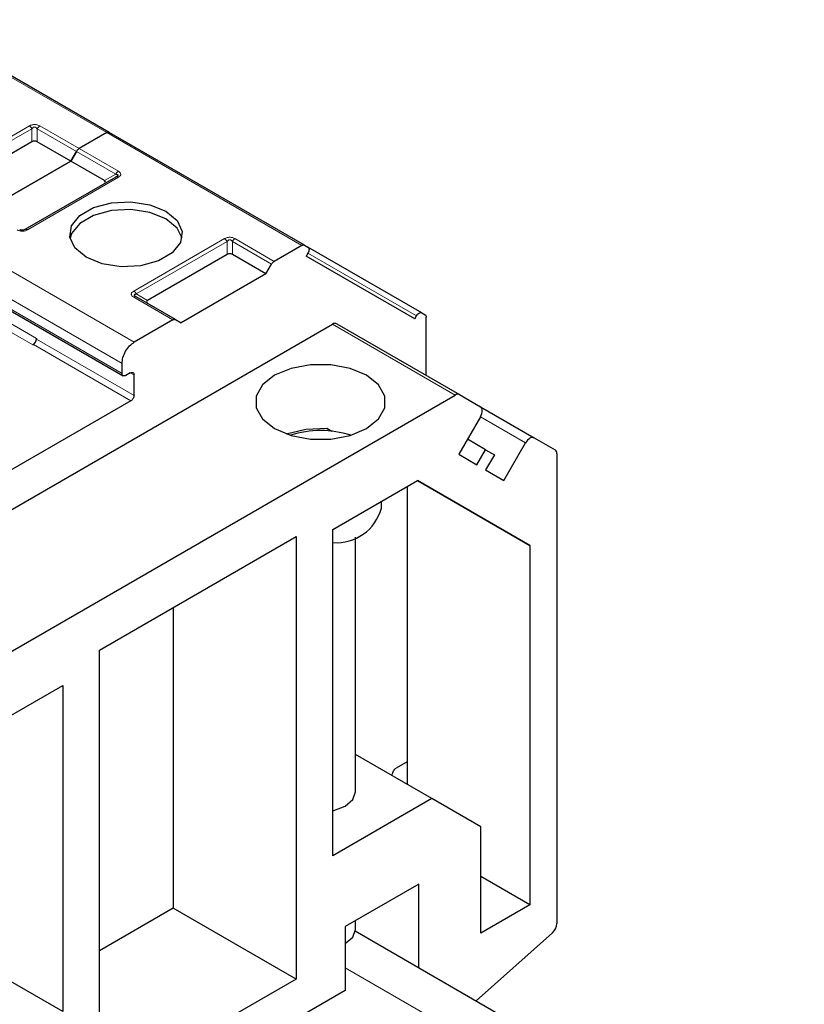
# Model space of a CAD drawing. Header units: millimetres. Extents: x 5 to 418, y 2 to 292.
# Tile 48 of 52: x 368 to 380, y 127 to 143. Entities that reach past the tile are written whole.
import ezdxf

# ---------------------------------------------------------------- set-up
doc = ezdxf.new("R2010")
doc.units = ezdxf.units.MM

msp = doc.modelspace()

# ---------------------------------------------------------------- linework, layer by layer
at = {"color": 7, "linetype": 'Continuous', "lineweight": 18}
for p, q in [((369.7653, 140.8819), (366.7672, 142.6126)), ((367.182, 140.1796), (368.5773, 140.9851)), ((367.222, 140.1374), (368.6173, 140.9429)), ((368.6173, 140.7417), (368.6173, 140.9429)), ((368.6973, 140.9429), (369.3007, 140.5946)), ((368.6973, 140.9429), (368.6973, 140.7417)), ((368.7373, 140.9851), (369.3407, 140.6368)), ((372.7634, 139.1511), (369.7653, 140.8819)), ((369.3407, 140.6368), (369.9441, 140.2884)), ((369.3007, 140.5946), (369.9041, 140.2462)), ((369.9441, 140.1961), (368.5488, 139.3906)), ((369.7299, 140.1456), (369.9041, 140.2462)), ((367.1913, 139.3959), (370.1894, 137.6651)), ((370.1801, 138.4488), (371.5755, 139.2543)), ((371.7355, 139.2543), (372.3389, 138.906)), ((370.2201, 138.4066), (371.6155, 139.2121)), ((371.6155, 139.0109), (371.6155, 139.2121)), ((371.6955, 139.2121), (372.2989, 138.8638)), ((371.6955, 139.2121), (371.6955, 139.0109)), ((367.0027, 139.0693), (370.0009, 137.3385)), ((374.523, 138.0696), (372.8562, 139.0319)), ((367.0027, 138.9169), (370.0009, 137.1861)), ((367.13, 138.4896), (368.6291, 137.6242)), ((367.1866, 138.5875), (368.6856, 137.7222)), ((370.7835, 138.0081), (370.1801, 138.3564)), ((370.2201, 138.4066), (370.3944, 138.306)), ((375.1186, 136.8529), (373.233, 137.9415)), ((368.6385, 137.6296), (370.1376, 136.7642)), ((368.6856, 137.7113), (370.1847, 136.8459)), ((370.1847, 137.1616), (370.1281, 137.1943)), ((376.1992, 136.1201), (375.5058, 136.5204)), ((373.428, 128.0599), (379.8388, 124.359))]:
    msp.add_line(p, q, dxfattribs=at)
at = {"color": 7, "linetype": 'Continuous', "lineweight": 25}
for p, q in [((369.8053, 140.8858), (366.8072, 142.6166)), ((369.7653, 140.8819), (369.3407, 140.6368)), ((369.7653, 140.8819), (369.3407, 140.6368)), ((369.8053, 140.8858), (369.8582, 140.8553)), ((372.8034, 139.155), (369.8053, 140.8858)), ((368.6173, 140.7417), (367.3963, 140.0367)), ((369.2136, 140.4436), (368.6973, 140.7417)), ((369.2136, 140.4436), (369.3007, 140.5946)), ((369.3007, 140.5946), (369.2136, 140.4436)), ((369.2136, 140.4436), (367.9125, 139.6925)), ((367.9125, 139.6925), (369.2136, 140.4436)), ((369.7299, 140.1456), (369.2136, 140.4436)), ((369.9041, 140.2), (368.5088, 139.3945)), ((369.9159, 140.2075), (369.9079, 140.2018)), ((372.7634, 139.1511), (372.3389, 138.906)), ((372.8034, 139.155), (372.8563, 139.1245)), ((374.603, 138.1158), (372.8569, 139.1238)), ((371.6155, 139.0109), (370.3944, 138.306)), ((372.2117, 138.7128), (371.6955, 139.0109)), ((372.8563, 139.0321), (372.8297, 138.9859)), ((374.4963, 138.0235), (372.8297, 138.9859)), ((367.0193, 138.8803), (370.0174, 137.1495)), ((372.2117, 138.7128), (372.2989, 138.8638)), ((372.2117, 138.7128), (370.9107, 137.9617)), ((370.8235, 138.0121), (370.2201, 138.3604)), ((374.4963, 138.0235), (374.523, 138.0696)), ((374.603, 138.1158), (374.6559, 138.0853)), ((374.6725, 137.1556), (374.6725, 138.0486)), ((365.3262, 133.377), (373.233, 137.9415)), ((370.7835, 138.0081), (370.1894, 137.6651)), ((370.8235, 138.0121), (370.9107, 137.9617)), ((373.2996, 137.9481), (375.1853, 136.8595)), ((368.6291, 137.6242), (368.6385, 137.6296)), ((368.6856, 137.7222), (368.6856, 137.7113)), ((370.0009, 137.1861), (370.0009, 137.3385)), ((370.1281, 137.1943), (370.0574, 137.1534)), ((370.1847, 136.8459), (370.1847, 137.1616)), ((367.2118, 132.2885), (375.1186, 136.8529)), ((375.1853, 136.8595), (375.5058, 136.6744)), ((370.1376, 136.7642), (368.2802, 135.692)), ((375.5087, 136.6726), (376.3325, 136.197)), ((375.5058, 136.5205), (375.1725, 135.9431)), ((373.147, 136.3426), (373.2255, 136.2972)), ((375.5858, 136.0124), (375.3058, 136.174)), ((375.8658, 135.5427), (376.1992, 136.1201)), ((376.3325, 136.197), (376.653, 136.0119)), ((375.1725, 135.9431), (375.4525, 135.7814)), ((375.4525, 135.7814), (375.5858, 136.0124)), ((375.5858, 136.0124), (375.7192, 135.9354)), ((375.7192, 135.9354), (375.5858, 135.7044)), ((376.6807, 135.9509), (376.6807, 128.7388)), ((375.5858, 135.7044), (375.8658, 135.5427)), ((373.2394, 134.7883), (374.5395, 135.5388)), ((376.2658, 134.5419), (374.5392, 135.5386)), ((374.5395, 135.5388), (376.2658, 134.5419)), ((374.3802, 135.4468), (374.3802, 130.8741)), ((373.9842, 135.1147), (373.9842, 135.2182)), ((373.2394, 129.7801), (373.2394, 134.7883)), ((369.6567, 132.9378), (372.6737, 134.6794)), ((372.6737, 134.6794), (372.6737, 127.8858)), ((373.5842, 130.7598), (373.5842, 134.6725)), ((376.2658, 134.5419), (376.2658, 129.0232)), ((370.7881, 133.5909), (370.7881, 128.9744)), ((369.6567, 126.1441), (369.6567, 132.9378)), ((367.7909, 131.6429), (369.091, 132.3935)), ((369.091, 132.3935), (369.091, 127.3853)), ((374.7573, 130.6564), (373.5842, 131.3337)), ((374.3802, 131.2222), (374.2105, 131.1243)), ((374.7573, 130.6564), (373.2394, 129.7801)), ((375.5116, 130.2209), (374.7573, 130.6564)), ((375.5116, 128.5878), (375.5116, 130.2209)), ((376.2658, 129.0232), (375.5116, 129.4586)), ((374.5593, 129.3445), (373.428, 128.6914)), ((374.5593, 128.0599), (374.5593, 129.3445)), ((370.7881, 128.9744), (369.6567, 128.3212)), ((372.6737, 127.8858), (370.7881, 128.9744)), ((376.2658, 129.0232), (375.5116, 128.5878)), ((373.428, 128.6914), (373.428, 127.7116)), ((373.5842, 128.6477), (373.5842, 128.7816)), ((373.5826, 128.6238), (380.4802, 124.6418)), ((376.6108, 128.5933), (375.4375, 127.5529)), ((373.428, 128.43), (373.428, 128.43)), ((369.091, 127.3853), (367.9273, 128.0571)), ((372.6737, 127.8858), (369.6567, 126.1441)), ((373.428, 127.7116), (370.0431, 125.7575))]:
    msp.add_line(p, q, dxfattribs=at)
at = {"color": 7, "linetype": 'Continuous', "lineweight": 25, "flags": 128}
for points in [[(369.4493, 138.9687), (369.2767, 139.111), (369.1988, 139.2788), (369.225, 139.4519), (369.3522, 139.6094), (369.565, 139.7323), (369.8378, 139.8057), (370.1377, 139.8209), (370.4284, 139.7759), (370.675, 139.6762)], [(370.675, 139.5565), (370.4284, 139.6561), (370.1377, 139.7011), (369.8378, 139.686), (369.565, 139.6125), (369.3522, 139.4897), (369.225, 139.3322), (369.2017, 139.2626)], [(370.675, 139.6762), (370.8476, 139.5339), (370.9255, 139.366), (370.8993, 139.193), (370.7721, 139.0355), (370.5592, 138.9126), (370.2864, 138.8392), (369.9866, 138.824), (369.6959, 138.869), (369.4493, 138.9687)], [(370.9226, 139.2626), (370.8476, 139.4141), (370.675, 139.5565)], [(372.3437, 136.3396), (372.5968, 136.2334), (372.8944, 136.1776), (373.2073, 136.1776), (373.5048, 136.2334), (373.7579, 136.3396), (373.9418, 136.4857), (374.0385, 136.6575), (374.0385, 136.8381), (373.9418, 137.0099), (373.7579, 137.156), (373.5048, 137.2622), (373.2073, 137.318), (372.8944, 137.318), (372.5968, 137.2622), (372.3437, 137.156), (372.1598, 137.0099), (372.0632, 136.8381), (372.0632, 136.6575), (372.1598, 136.4857), (372.3437, 136.3396)], [(375.5058, 136.5205), (375.5175, 136.5437), (375.5263, 136.5676), (375.5316, 136.5911), (375.5334, 136.6134), (375.5316, 136.6336), (375.5263, 136.6509), (375.5175, 136.6647), (375.5058, 136.6744)], [(372.5219, 136.2579), (372.8224, 136.33), (373.1472, 136.3425)], [(376.3325, 136.197), (376.3182, 136.2023), (376.3019, 136.203), (376.2842, 136.199), (376.2658, 136.1904), (376.2474, 136.1777), (376.2297, 136.1613), (376.2134, 136.1419), (376.1992, 136.1201)], [(373.2394, 130.4718), (373.2549, 130.4754), (373.428, 130.5421), (373.5436, 130.642), (373.5842, 130.7598)], [(373.428, 128.43), (373.5436, 128.5299), (373.5842, 128.6477)]]:
    msp.add_lwpolyline(points, dxfattribs=at)
at = {"color": 7, "linetype": 'Continuous', "lineweight": 18}
msp.add_arc((370.2036, 138.3237), 0.0402, 65.68605, 125.61817, dxfattribs=at)
at = {"color": 7, "linetype": 'Continuous', "lineweight": 25}
for centre, radius, start, end in [((373.272, 137.887), 0.0671, 65.68605, 125.61817), ((368.5628, 137.7277), 0.1229, 302.60548, 357.39452), ((368.5833, 137.7159), 0.1025, 302.60548, 357.39452), ((375.1577, 136.7984), 0.0671, 65.68605, 125.61817), ((373.0508, 134.7868), 1.5212, 72.30051, 107.69949), ((376.6139, 135.9575), 0.0671, 354.37962, 54.30196), ((373.2913, 135.3032), 0.718, 265.85316, 344.78411), ((376.472, 128.7495), 0.209, 311.62838, 357.06537)]:
    msp.add_arc(centre, radius, start, end, dxfattribs=at)
for centre, major_axis, ratio, start_param, end_param in [((368.6573, 140.6724), (0.08, 0), 0.9998916, 1.0471975, 2.0943951), ((369.6099, 140.1225), (0.1386, 0), 0.3332972, 5.7595865, 6.8067841), ((371.6555, 138.9416), (0.08, 0), 0.9998916, 1.0471975, 2.0943951), ((370.5144, 138.2829), (0.1386, 0), 0.3332972, 2.6179939, 3.6651914), ((373.0508, 136.3983), (1, -0.5774), 0.0000704, 4.8089587, 4.8882508)]:
    msp.add_ellipse(centre, major_axis=major_axis, ratio=ratio, start_param=start_param, end_param=end_param, dxfattribs=at)
at = {"color": 7, "linetype": 'Continuous', "lineweight": 18}
for points, knots in [([(368.5773, 140.9851), (368.5905, 140.9916), (368.6088, 141.0007), (368.639, 141.006), (368.6601, 141.0067), (368.6808, 141.0053), (368.7084, 140.9996), (368.7254, 140.9911), (368.7373, 140.9851)], [0, 0, 0, 0, 0.28232556, 0.3956386, 0.51777025, 0.63110711, 0.74043539, 1, 1, 1, 1]), ([(368.6173, 140.9429), (368.623, 140.9499), (368.6309, 140.9598), (368.6474, 140.9672), (368.6595, 140.9682), (368.671, 140.966), (368.685, 140.9581), (368.6922, 140.9492), (368.6973, 140.9429)], [0, 0, 0, 0, 0.2915567, 0.4094353, 0.5237228, 0.6250088, 0.734944, 1, 1, 1, 1]), ([(369.9441, 140.2884), (369.9554, 140.2809), (369.9711, 140.2703), (369.9803, 140.2528), (369.9816, 140.2407), (369.9792, 140.2287), (369.9692, 140.2128), (369.9545, 140.203), (369.9441, 140.1961)], [0, 0, 0, 0, 0.2823256, 0.3956386, 0.5177703, 0.6311071, 0.7404354, 1, 1, 1, 1]), ([(368.5488, 139.3906), (368.5357, 139.3841), (368.5173, 139.375), (368.4871, 139.3697), (368.466, 139.3689), (368.4453, 139.3703), (368.4177, 139.3761), (368.4007, 139.3846), (368.3888, 139.3906)], [0, 0, 0, 0, 0.2823256, 0.3956386, 0.5177702, 0.6311071, 0.7404354, 1, 1, 1, 1]), ([(371.5755, 139.2543), (371.5886, 139.2608), (371.6069, 139.2699), (371.6371, 139.2752), (371.6582, 139.276), (371.6789, 139.2745), (371.7065, 139.2688), (371.7235, 139.2603), (371.7355, 139.2543)], [0, 0, 0, 0, 0.2823256, 0.3956386, 0.5177702, 0.6311071, 0.7404354, 1, 1, 1, 1]), ([(371.6155, 139.2121), (371.6211, 139.2191), (371.629, 139.229), (371.6455, 139.2364), (371.6577, 139.2374), (371.6691, 139.2352), (371.6831, 139.2273), (371.6904, 139.2184), (371.6955, 139.2121)], [0, 0, 0, 0, 0.29155666, 0.40943532, 0.52372283, 0.62500884, 0.73494402, 1, 1, 1, 1]), ([(370.1801, 138.3564), (370.1696, 138.3635), (370.1542, 138.3738), (370.1446, 138.3906), (370.1422, 138.4027), (370.1447, 138.4147), (370.1542, 138.4313), (370.1695, 138.4416), (370.1801, 138.4488)], [0, 0, 0, 0, 0.2646181, 0.3849548, 0.5040288, 0.613968, 0.7305828, 1, 1, 1, 1])]:
    msp.add_open_spline(points, degree=3, knots=knots, dxfattribs=at)
for points in [[(368.5773, 140.9851), (368.5811, 140.9827), (368.5885, 140.978), (368.5991, 140.9679), (368.609, 140.9562), (368.6146, 140.9473), (368.6173, 140.9429)], [(368.6973, 140.9429), (368.7001, 140.9473), (368.7057, 140.9562), (368.7156, 140.9679), (368.7262, 140.978), (368.7336, 140.9827), (368.7373, 140.9851)], [(369.9441, 140.2884), (369.9404, 140.2861), (369.933, 140.2813), (369.9224, 140.2712), (369.9124, 140.2596), (369.9069, 140.2507), (369.9041, 140.2462)], [(368.5488, 139.3906), (368.5451, 139.3925), (368.5377, 139.3962), (368.527, 139.3985), (368.5171, 139.3983), (368.5116, 139.3958), (368.5088, 139.3945)], [(371.5755, 139.2543), (371.5792, 139.2519), (371.5866, 139.2472), (371.5973, 139.2371), (371.6072, 139.2255), (371.6127, 139.2166), (371.6155, 139.2121)], [(371.6955, 139.2121), (371.6982, 139.2166), (371.7038, 139.2255), (371.7137, 139.2371), (371.7244, 139.2472), (371.7318, 139.2519), (371.7355, 139.2543)], [(370.1801, 138.4488), (370.1838, 138.4464), (370.1912, 138.4417), (370.2019, 138.4316), (370.2118, 138.4199), (370.2174, 138.411), (370.2201, 138.4066)]]:
    msp.add_open_spline(points, degree=3, dxfattribs=at)
at = {"color": 7, "linetype": 'Continuous', "lineweight": 25}
for points in [[(369.7653, 140.8819), (369.769, 140.8838), (369.7764, 140.8876), (369.7871, 140.8898), (369.797, 140.8896), (369.8025, 140.8871), (369.8053, 140.8858)], [(369.7653, 140.8819), (369.769, 140.8838), (369.7764, 140.8876), (369.7871, 140.8898), (369.797, 140.8896), (369.8025, 140.8871), (369.8053, 140.8858)], [(369.3007, 140.5946), (369.3035, 140.599), (369.309, 140.6079), (369.319, 140.6196), (369.3296, 140.6296), (369.337, 140.6344), (369.3407, 140.6368)], [(369.3007, 140.5946), (369.3035, 140.599), (369.309, 140.6079), (369.319, 140.6196), (369.3296, 140.6296), (369.337, 140.6344), (369.3407, 140.6368)], [(369.9441, 140.1961), (369.9404, 140.198), (369.933, 140.2018), (369.9224, 140.204), (369.9124, 140.2038), (369.9069, 140.2013), (369.9041, 140.2)], [(372.7634, 139.1511), (372.7671, 139.153), (372.7745, 139.1568), (372.7852, 139.159), (372.7951, 139.1588), (372.8007, 139.1563), (372.8034, 139.155)], [(372.8563, 139.1245), (372.861, 139.1204), (372.8702, 139.1123), (372.8742, 139.0886), (372.8702, 139.0604), (372.861, 139.0415), (372.8563, 139.0321)], [(372.2989, 138.8638), (372.3016, 138.8682), (372.3072, 138.8771), (372.3171, 138.8888), (372.3278, 138.8989), (372.3352, 138.9036), (372.3389, 138.906)], [(374.523, 138.0696), (374.5288, 138.0784), (374.5405, 138.0958), (374.563, 138.1134), (374.5855, 138.1218), (374.5972, 138.1178), (374.603, 138.1158)], [(374.6559, 138.0853), (374.6584, 138.0835), (374.6633, 138.08), (374.6685, 138.0715), (374.6718, 138.0611), (374.6723, 138.0528), (374.6725, 138.0486)], [(370.7835, 138.0081), (370.7872, 138.01), (370.7946, 138.0138), (370.8053, 138.016), (370.8152, 138.0158), (370.8208, 138.0133), (370.8235, 138.0121)], [(370.0009, 137.3385), (370.0037, 137.3687), (370.0094, 137.429), (370.053, 137.5262), (370.1153, 137.6125), (370.1647, 137.6476), (370.1894, 137.6651)], [(370.0574, 137.1534), (370.05, 137.1502), (370.0352, 137.1436), (370.0165, 137.1479), (370.0034, 137.1619), (370.0017, 137.178), (370.0009, 137.1861)], [(370.1281, 137.1943), (370.1355, 137.1976), (370.1504, 137.2042), (370.1691, 137.1998), (370.1821, 137.1858), (370.1838, 137.1697), (370.1847, 137.1616)], [(370.1847, 136.8459), (370.184, 136.8383), (370.1826, 136.8232), (370.1717, 136.799), (370.1561, 136.7774), (370.1437, 136.7686), (370.1376, 136.7642)], [(374.1539, 131.0263), (374.1548, 131.0353), (374.1565, 131.0534), (374.1696, 131.0826), (374.1883, 131.1085), (374.2031, 131.119), (374.2105, 131.1243)]]:
    msp.add_open_spline(points, degree=3, dxfattribs=at)
for points, knots in [([(369.9041, 140.2462), (369.9128, 140.245), (369.9248, 140.2433), (369.9342, 140.2358), (369.9356, 140.229), (369.9326, 140.2219), (369.9229, 140.2116), (369.9119, 140.2048), (369.9041, 140.2)], [0, 0, 0, 0, 0.2915567, 0.4094353, 0.5237228, 0.6250088, 0.734944, 1, 1, 1, 1]), ([(368.5088, 139.3945), (368.5032, 139.3916), (368.4952, 139.3875), (368.4787, 139.3841), (368.4666, 139.3835), (368.4551, 139.3847), (368.4411, 139.3881), (368.4339, 139.3919), (368.4288, 139.3945)], [0, 0, 0, 0, 0.2915567, 0.4094353, 0.5237228, 0.6250088, 0.734944, 1, 1, 1, 1]), ([(370.2201, 138.3604), (370.2117, 138.3656), (370.2, 138.3729), (370.1908, 138.3838), (370.1884, 138.3906), (370.1906, 138.3965), (370.1998, 138.4032), (370.2116, 138.4052), (370.2201, 138.4066)], [0, 0, 0, 0, 0.288782, 0.3996105, 0.4976777, 0.5951187, 0.7063928, 1, 1, 1, 1]), ([(370.2116, 138.3636), (370.2086, 138.3656), (370.2028, 138.3696), (370.1997, 138.3738), (370.1982, 138.3758)], [0, 0, 0, 0, 0.52568951, 1, 1, 1, 1])]:
    msp.add_open_spline(points, degree=3, knots=knots, dxfattribs=at)

doc.saveas('drawing.dxf')
